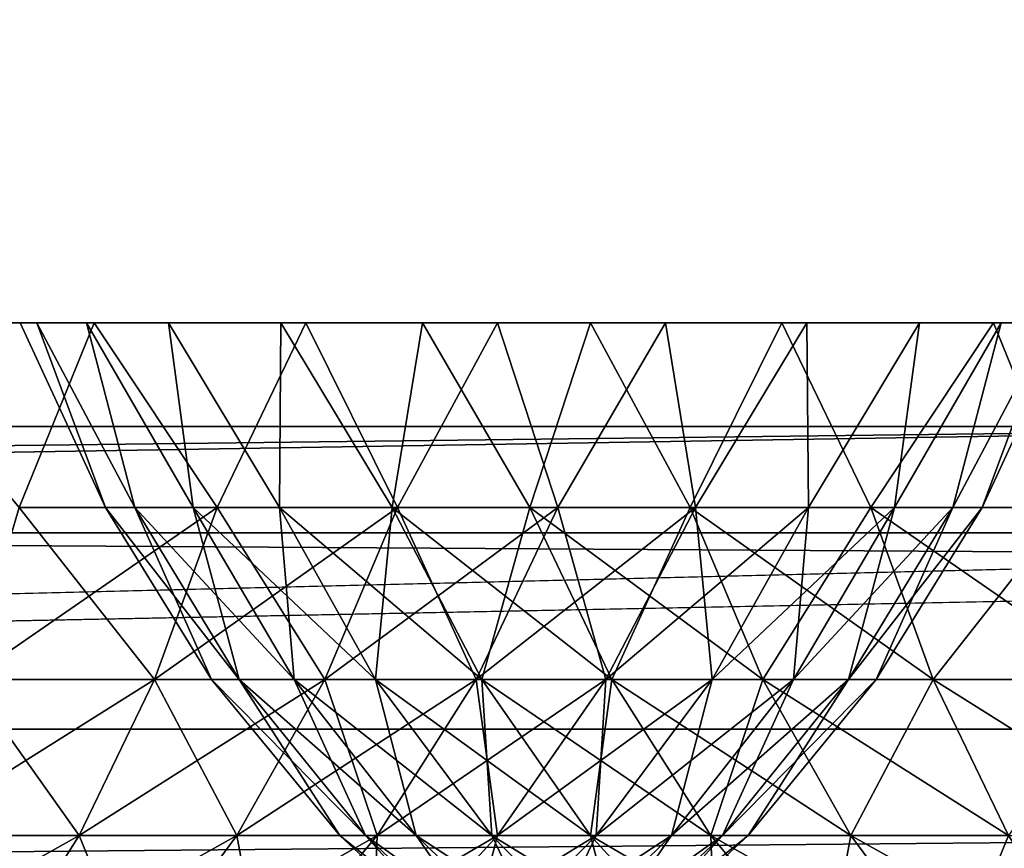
# Model space of a CAD drawing. Header units: millimetres. Extents: x -125 to 125, y -4 to 54.
# Tile 185 of 256: x 61.026 to 62.151, y -1.482 to -0.535. Entities that reach past the tile are written whole.
import ezdxf

# ---------------------------------------------------------------- set-up
doc = ezdxf.new("R2010")
doc.units = ezdxf.units.MM
doc.header["$LTSCALE"] = 65.185185
for name, color, linetype in [('10', 7, 'CONTINUOUS'), ('155', 7, 'CONTINUOUS'), ('169', 7, 'CONTINUOUS'), ('171', 7, 'CONTINUOUS'), ('173', 7, 'CONTINUOUS'), ('175', 7, 'CONTINUOUS'), ('207', 7, 'CONTINUOUS'), ('24', 7, 'CONTINUOUS'), ('8', 7, 'CONTINUOUS')]:
    doc.layers.add(name, color=color, linetype=linetype)

msp = doc.modelspace()

# ---------------------------------------------------------------- linework, layer by layer
at = {"layer": '10', "color": 7, "linetype": 'CONTINUOUS'}
for points in [[(123.901, 0, -124.9), (-123.8345, -1.5218, -124.8336), (-123.901, 0, -124.9), (123.901, 0, -124.9)], [(123.8345, -1.5218, -124.8336), (-123.8345, -1.5218, -124.8336), (123.901, 0, -124.9), (123.8345, -1.5218, -124.8336)]]:
    msp.add_3dface(points, dxfattribs=at)
at = {"layer": '155', "color": 7, "linetype": 'CONTINUOUS'}
for points in [[(60.8507, -0.8814, -35.9462), (61.026, -1.0923, -36.1338), (61.1115, -0.8814, -36.0748), (60.8507, -0.8814, -35.9462)], [(61.1115, -0.8814, -39.9252), (61.026, -1.0923, -39.8662), (60.8507, -0.8814, -40.0538), (61.1115, -0.8814, -39.9252)], [(61.026, -1.0923, -36.1338), (61.2518, -1.0923, -36.2771), (61.1115, -0.8814, -36.0748), (61.026, -1.0923, -36.1338)], [(61.2518, -1.0923, -39.7229), (61.026, -1.0923, -39.8662), (61.1115, -0.8814, -39.9252), (61.2518, -1.0923, -39.7229)], [(61.1115, -0.8814, -36.0748), (61.2518, -1.0923, -36.2771), (61.3533, -0.8814, -36.2363), (61.1115, -0.8814, -36.0748)], [(61.3533, -0.8814, -39.7637), (61.2518, -1.0923, -39.7229), (61.1115, -0.8814, -39.9252), (61.3533, -0.8814, -39.7637)], [(61.2518, -1.0923, -36.2771), (61.4578, -1.0923, -36.4475), (61.3533, -0.8814, -36.2363), (61.2518, -1.0923, -36.2771)], [(61.4578, -1.0923, -39.5525), (61.2518, -1.0923, -39.7229), (61.3533, -0.8814, -39.7637), (61.4578, -1.0923, -39.5525)], [(61.3533, -0.8814, -36.2363), (61.4578, -1.0923, -36.4475), (61.5719, -0.8814, -36.4281), (61.3533, -0.8814, -36.2363)], [(61.5719, -0.8814, -39.5719), (61.4578, -1.0923, -39.5525), (61.3533, -0.8814, -39.7637), (61.5719, -0.8814, -39.5719)], [(61.4578, -1.0923, -36.4475), (61.6409, -1.0923, -36.6425), (61.5719, -0.8814, -36.4281), (61.4578, -1.0923, -36.4475)], [(61.6409, -1.0923, -39.3575), (61.4578, -1.0923, -39.5525), (61.5719, -0.8814, -39.5719), (61.6409, -1.0923, -39.3575)], [(61.5719, -0.8814, -36.4281), (61.6409, -1.0923, -36.6425), (61.7637, -0.8814, -36.6467), (61.5719, -0.8814, -36.4281)], [(61.7637, -0.8814, -39.3533), (61.6409, -1.0923, -39.3575), (61.5719, -0.8814, -39.5719), (61.7637, -0.8814, -39.3533)], [(61.6409, -1.0923, -36.6425), (61.7981, -1.0923, -36.8589), (61.7637, -0.8814, -36.6467), (61.6409, -1.0923, -36.6425)], [(61.7981, -1.0923, -39.1411), (61.6409, -1.0923, -39.3575), (61.7637, -0.8814, -39.3533), (61.7981, -1.0923, -39.1411)], [(61.7637, -0.8814, -36.6467), (61.7981, -1.0923, -36.8589), (61.9252, -0.8814, -36.8885), (61.7637, -0.8814, -36.6467)], [(61.9252, -0.8814, -39.1115), (61.7981, -1.0923, -39.1411), (61.7637, -0.8814, -39.3533), (61.9252, -0.8814, -39.1115)], [(61.7981, -1.0923, -36.8589), (61.927, -1.0923, -37.0932), (61.9252, -0.8814, -36.8885), (61.7981, -1.0923, -36.8589)], [(61.927, -1.0923, -38.9068), (61.7981, -1.0923, -39.1411), (61.9252, -0.8814, -39.1115), (61.927, -1.0923, -38.9068)], [(61.9252, -0.8814, -36.8885), (61.927, -1.0923, -37.0932), (62.0538, -0.8814, -37.1493), (61.9252, -0.8814, -36.8885)], [(62.0538, -0.8814, -38.8507), (61.927, -1.0923, -38.9068), (61.9252, -0.8814, -39.1115), (62.0538, -0.8814, -38.8507)], [(61.927, -1.0923, -37.0932), (62.0254, -1.0923, -37.3419), (62.0538, -0.8814, -37.1493), (61.927, -1.0923, -37.0932)], [(62.0254, -1.0923, -38.6581), (61.927, -1.0923, -38.9068), (62.0538, -0.8814, -38.8507), (62.0254, -1.0923, -38.6581)], [(62.0254, -1.0923, -37.3419), (62.0919, -1.0923, -37.6009), (62.1473, -0.8814, -37.4246), (62.0254, -1.0923, -37.3419)], [(62.0538, -0.8814, -37.1493), (62.0254, -1.0923, -37.3419), (62.1473, -0.8814, -37.4246), (62.0538, -0.8814, -37.1493)], [(62.0919, -1.0923, -38.3991), (62.0254, -1.0923, -38.6581), (62.1473, -0.8814, -38.5754), (62.0919, -1.0923, -38.3991)], [(62.1473, -0.8814, -38.5754), (62.0254, -1.0923, -38.6581), (62.0538, -0.8814, -38.8507), (62.1473, -0.8814, -38.5754)], [(62.0919, -1.0923, -37.6009), (62.1255, -1.0923, -37.8663), (62.204, -0.8814, -37.7098), (62.0919, -1.0923, -37.6009)], [(62.1473, -0.8814, -37.4246), (62.0919, -1.0923, -37.6009), (62.204, -0.8814, -37.7098), (62.1473, -0.8814, -37.4246)], [(62.1255, -1.0923, -38.1337), (62.0919, -1.0923, -38.3991), (62.204, -0.8814, -38.2902), (62.1255, -1.0923, -38.1337)], [(62.204, -0.8814, -38.2902), (62.0919, -1.0923, -38.3991), (62.1473, -0.8814, -38.5754), (62.204, -0.8814, -38.2902)], [(62.1255, -1.0923, -37.8663), (62.1255, -1.0923, -38.1337), (62.223, -0.8814, -38), (62.1255, -1.0923, -37.8663)], [(62.204, -0.8814, -37.7098), (62.1255, -1.0923, -37.8663), (62.223, -0.8814, -38), (62.204, -0.8814, -37.7098)], [(62.223, -0.8814, -38), (62.1255, -1.0923, -38.1337), (62.204, -0.8814, -38.2902), (62.223, -0.8814, -38)], [(61.2518, -1.0923, -39.7229), (60.9676, -1.2887, -39.76), (61.026, -1.0923, -39.8662), (61.2518, -1.0923, -39.7229)], [(61.1805, -1.2887, -39.6249), (60.9676, -1.2887, -39.76), (61.2518, -1.0923, -39.7229), (61.1805, -1.2887, -39.6249)], [(60.9676, -1.2887, -36.24), (61.1805, -1.2887, -36.3751), (61.026, -1.0923, -36.1338), (60.9676, -1.2887, -36.24)], [(61.026, -1.0923, -36.1338), (61.1805, -1.2887, -36.3751), (61.2518, -1.0923, -36.2771), (61.026, -1.0923, -36.1338)], [(61.4578, -1.0923, -39.5525), (61.1805, -1.2887, -39.6249), (61.2518, -1.0923, -39.7229), (61.4578, -1.0923, -39.5525)], [(61.1805, -1.2887, -36.3751), (61.3749, -1.2887, -36.5359), (61.2518, -1.0923, -36.2771), (61.1805, -1.2887, -36.3751)], [(61.3749, -1.2887, -39.4641), (61.1805, -1.2887, -39.6249), (61.4578, -1.0923, -39.5525), (61.3749, -1.2887, -39.4641)], [(61.2518, -1.0923, -36.2771), (61.3749, -1.2887, -36.5359), (61.4578, -1.0923, -36.4475), (61.2518, -1.0923, -36.2771)], [(61.5475, -1.2887, -39.2802), (61.3749, -1.2887, -39.4641), (61.6409, -1.0923, -39.3575), (61.5475, -1.2887, -39.2802)], [(61.6409, -1.0923, -39.3575), (61.3749, -1.2887, -39.4641), (61.4578, -1.0923, -39.5525), (61.6409, -1.0923, -39.3575)], [(61.3749, -1.2887, -36.5359), (61.5475, -1.2887, -36.7198), (61.4578, -1.0923, -36.4475), (61.3749, -1.2887, -36.5359)], [(61.4578, -1.0923, -36.4475), (61.5475, -1.2887, -36.7198), (61.6409, -1.0923, -36.6425), (61.4578, -1.0923, -36.4475)], [(61.6958, -1.2887, -39.0762), (61.5475, -1.2887, -39.2802), (61.7981, -1.0923, -39.1411), (61.6958, -1.2887, -39.0762)], [(61.7981, -1.0923, -39.1411), (61.5475, -1.2887, -39.2802), (61.6409, -1.0923, -39.3575), (61.7981, -1.0923, -39.1411)], [(61.5475, -1.2887, -36.7198), (61.6958, -1.2887, -36.9238), (61.6409, -1.0923, -36.6425), (61.5475, -1.2887, -36.7198)], [(61.6409, -1.0923, -36.6425), (61.6958, -1.2887, -36.9238), (61.7981, -1.0923, -36.8589), (61.6409, -1.0923, -36.6425)], [(61.8173, -1.2887, -38.8552), (61.6958, -1.2887, -39.0762), (61.927, -1.0923, -38.9068), (61.8173, -1.2887, -38.8552)], [(61.927, -1.0923, -38.9068), (61.6958, -1.2887, -39.0762), (61.7981, -1.0923, -39.1411), (61.927, -1.0923, -38.9068)], [(61.6958, -1.2887, -36.9238), (61.8173, -1.2887, -37.1448), (61.7981, -1.0923, -36.8589), (61.6958, -1.2887, -36.9238)], [(61.7981, -1.0923, -36.8589), (61.8173, -1.2887, -37.1448), (61.927, -1.0923, -37.0932), (61.7981, -1.0923, -36.8589)], [(61.9102, -1.2887, -38.6206), (61.8173, -1.2887, -38.8552), (62.0254, -1.0923, -38.6581), (61.9102, -1.2887, -38.6206)], [(62.0254, -1.0923, -38.6581), (61.8173, -1.2887, -38.8552), (61.927, -1.0923, -38.9068), (62.0254, -1.0923, -38.6581)], [(61.8173, -1.2887, -37.1448), (61.9102, -1.2887, -37.3794), (61.927, -1.0923, -37.0932), (61.8173, -1.2887, -37.1448)], [(61.9729, -1.2887, -38.3763), (61.9102, -1.2887, -38.6206), (62.0919, -1.0923, -38.3991), (61.9729, -1.2887, -38.3763)], [(62.0919, -1.0923, -38.3991), (61.9102, -1.2887, -38.6206), (62.0254, -1.0923, -38.6581), (62.0919, -1.0923, -38.3991)], [(61.9102, -1.2887, -37.3794), (61.9729, -1.2887, -37.6237), (62.0254, -1.0923, -37.3419), (61.9102, -1.2887, -37.3794)], [(61.927, -1.0923, -37.0932), (61.9102, -1.2887, -37.3794), (62.0254, -1.0923, -37.3419), (61.927, -1.0923, -37.0932)], [(62.0045, -1.2887, -38.1261), (61.9729, -1.2887, -38.3763), (62.1255, -1.0923, -38.1337), (62.0045, -1.2887, -38.1261)], [(62.1255, -1.0923, -38.1337), (61.9729, -1.2887, -38.3763), (62.0919, -1.0923, -38.3991), (62.1255, -1.0923, -38.1337)], [(61.9729, -1.2887, -37.6237), (62.0045, -1.2887, -37.8739), (62.0919, -1.0923, -37.6009), (61.9729, -1.2887, -37.6237)], [(62.0254, -1.0923, -37.3419), (61.9729, -1.2887, -37.6237), (62.0919, -1.0923, -37.6009), (62.0254, -1.0923, -37.3419)], [(62.1255, -1.0923, -37.8663), (62.0045, -1.2887, -38.1261), (62.1255, -1.0923, -38.1337), (62.1255, -1.0923, -37.8663)], [(62.0045, -1.2887, -37.8739), (62.0045, -1.2887, -38.1261), (62.1255, -1.0923, -37.8663), (62.0045, -1.2887, -37.8739)], [(62.0919, -1.0923, -37.6009), (62.0045, -1.2887, -37.8739), (62.1255, -1.0923, -37.8663), (62.0919, -1.0923, -37.6009)], [(60.8969, -1.4669, -36.3685), (61.0943, -1.4669, -36.4938), (60.9676, -1.2887, -36.24), (60.8969, -1.4669, -36.3685)], [(61.0943, -1.4669, -39.5062), (60.8969, -1.4669, -39.6315), (61.1805, -1.2887, -39.6249), (61.0943, -1.4669, -39.5062)], [(61.1805, -1.2887, -39.6249), (60.8969, -1.4669, -39.6315), (60.9676, -1.2887, -39.76), (61.1805, -1.2887, -39.6249)], [(60.9676, -1.2887, -36.24), (61.0943, -1.4669, -36.4938), (61.1805, -1.2887, -36.3751), (60.9676, -1.2887, -36.24)], [(61.0943, -1.4669, -36.4938), (61.2745, -1.4669, -36.6428), (61.1805, -1.2887, -36.3751), (61.0943, -1.4669, -36.4938)], [(61.2745, -1.4669, -39.3572), (61.0943, -1.4669, -39.5062), (61.3749, -1.2887, -39.4641), (61.2745, -1.4669, -39.3572)], [(61.3749, -1.2887, -39.4641), (61.0943, -1.4669, -39.5062), (61.1805, -1.2887, -39.6249), (61.3749, -1.2887, -39.4641)], [(61.1805, -1.2887, -36.3751), (61.2745, -1.4669, -36.6428), (61.3749, -1.2887, -36.5359), (61.1805, -1.2887, -36.3751)], [(61.2745, -1.4669, -36.6428), (61.4345, -1.4669, -36.8133), (61.3749, -1.2887, -36.5359), (61.2745, -1.4669, -36.6428)], [(61.4345, -1.4669, -39.1867), (61.2745, -1.4669, -39.3572), (61.5475, -1.2887, -39.2802), (61.4345, -1.4669, -39.1867)], [(61.5475, -1.2887, -39.2802), (61.2745, -1.4669, -39.3572), (61.3749, -1.2887, -39.4641), (61.5475, -1.2887, -39.2802)], [(61.3749, -1.2887, -36.5359), (61.4345, -1.4669, -36.8133), (61.5475, -1.2887, -36.7198), (61.3749, -1.2887, -36.5359)], [(61.4345, -1.4669, -36.8133), (61.5719, -1.4669, -37.0024), (61.5475, -1.2887, -36.7198), (61.4345, -1.4669, -36.8133)], [(61.5719, -1.4669, -38.9976), (61.4345, -1.4669, -39.1867), (61.6958, -1.2887, -39.0762), (61.5719, -1.4669, -38.9976)], [(61.6958, -1.2887, -39.0762), (61.4345, -1.4669, -39.1867), (61.5475, -1.2887, -39.2802), (61.6958, -1.2887, -39.0762)], [(61.5475, -1.2887, -36.7198), (61.5719, -1.4669, -37.0024), (61.6958, -1.2887, -36.9238), (61.5475, -1.2887, -36.7198)], [(61.5719, -1.4669, -37.0024), (61.6846, -1.4669, -37.2073), (61.6958, -1.2887, -36.9238), (61.5719, -1.4669, -37.0024)], [(61.6846, -1.4669, -38.7927), (61.5719, -1.4669, -38.9976), (61.8173, -1.2887, -38.8552), (61.6846, -1.4669, -38.7927)], [(61.8173, -1.2887, -38.8552), (61.5719, -1.4669, -38.9976), (61.6958, -1.2887, -39.0762), (61.8173, -1.2887, -38.8552)], [(61.6846, -1.4669, -37.2073), (61.7707, -1.4669, -37.4247), (61.8173, -1.2887, -37.1448), (61.6846, -1.4669, -37.2073)], [(61.6958, -1.2887, -36.9238), (61.6846, -1.4669, -37.2073), (61.8173, -1.2887, -37.1448), (61.6958, -1.2887, -36.9238)], [(61.7707, -1.4669, -38.5753), (61.6846, -1.4669, -38.7927), (61.9102, -1.2887, -38.6206), (61.7707, -1.4669, -38.5753)], [(61.9102, -1.2887, -38.6206), (61.6846, -1.4669, -38.7927), (61.8173, -1.2887, -38.8552), (61.9102, -1.2887, -38.6206)], [(61.8288, -1.4669, -38.3489), (61.7707, -1.4669, -38.5753), (61.9729, -1.2887, -38.3763), (61.8288, -1.4669, -38.3489)], [(61.7707, -1.4669, -37.4247), (61.8288, -1.4669, -37.6511), (61.9102, -1.2887, -37.3794), (61.7707, -1.4669, -37.4247)], [(61.8173, -1.2887, -37.1448), (61.7707, -1.4669, -37.4247), (61.9102, -1.2887, -37.3794), (61.8173, -1.2887, -37.1448)], [(61.9729, -1.2887, -38.3763), (61.7707, -1.4669, -38.5753), (61.9102, -1.2887, -38.6206), (61.9729, -1.2887, -38.3763)], [(61.8581, -1.4669, -38.1169), (61.8288, -1.4669, -38.3489), (62.0045, -1.2887, -38.1261), (61.8581, -1.4669, -38.1169)], [(61.8288, -1.4669, -37.6511), (61.8581, -1.4669, -37.8831), (61.9729, -1.2887, -37.6237), (61.8288, -1.4669, -37.6511)], [(61.9102, -1.2887, -37.3794), (61.8288, -1.4669, -37.6511), (61.9729, -1.2887, -37.6237), (61.9102, -1.2887, -37.3794)], [(62.0045, -1.2887, -38.1261), (61.8288, -1.4669, -38.3489), (61.9729, -1.2887, -38.3763), (62.0045, -1.2887, -38.1261)], [(62.0045, -1.2887, -37.8739), (61.8581, -1.4669, -38.1169), (62.0045, -1.2887, -38.1261), (62.0045, -1.2887, -37.8739)], [(61.9729, -1.2887, -37.6237), (61.8581, -1.4669, -37.8831), (62.0045, -1.2887, -37.8739), (61.9729, -1.2887, -37.6237)], [(61.8581, -1.4669, -37.8831), (61.8581, -1.4669, -38.1169), (62.0045, -1.2887, -37.8739), (61.8581, -1.4669, -37.8831)], [(60.9947, -1.6237, -39.3691), (60.8153, -1.6237, -39.483), (61.0943, -1.4669, -39.5062), (60.9947, -1.6237, -39.3691)], [(61.0943, -1.4669, -39.5062), (60.8153, -1.6237, -39.483), (60.8969, -1.4669, -39.6315), (61.0943, -1.4669, -39.5062)], [(60.8969, -1.4669, -36.3685), (60.9947, -1.6237, -36.6309), (61.0943, -1.4669, -36.4938), (60.8969, -1.4669, -36.3685)], [(61.1585, -1.6237, -39.2336), (60.9947, -1.6237, -39.3691), (61.2745, -1.4669, -39.3572), (61.1585, -1.6237, -39.2336)], [(61.2745, -1.4669, -39.3572), (60.9947, -1.6237, -39.3691), (61.0943, -1.4669, -39.5062), (61.2745, -1.4669, -39.3572)], [(60.9947, -1.6237, -36.6309), (61.1585, -1.6237, -36.7664), (61.0943, -1.4669, -36.4938), (60.9947, -1.6237, -36.6309)], [(61.0943, -1.4669, -36.4938), (61.1585, -1.6237, -36.7664), (61.2745, -1.4669, -36.6428), (61.0943, -1.4669, -36.4938)], [(61.3039, -1.6237, -39.0787), (61.1585, -1.6237, -39.2336), (61.4345, -1.4669, -39.1867), (61.3039, -1.6237, -39.0787)], [(61.4345, -1.4669, -39.1867), (61.1585, -1.6237, -39.2336), (61.2745, -1.4669, -39.3572), (61.4345, -1.4669, -39.1867)], [(61.1585, -1.6237, -36.7664), (61.3039, -1.6237, -36.9213), (61.2745, -1.4669, -36.6428), (61.1585, -1.6237, -36.7664)], [(61.2745, -1.4669, -36.6428), (61.3039, -1.6237, -36.9213), (61.4345, -1.4669, -36.8133), (61.2745, -1.4669, -36.6428)], [(61.4289, -1.6237, -38.9068), (61.3039, -1.6237, -39.0787), (61.5719, -1.4669, -38.9976), (61.4289, -1.6237, -38.9068)], [(61.5719, -1.4669, -38.9976), (61.3039, -1.6237, -39.0787), (61.4345, -1.4669, -39.1867), (61.5719, -1.4669, -38.9976)], [(61.3039, -1.6237, -36.9213), (61.4289, -1.6237, -37.0932), (61.4345, -1.4669, -36.8133), (61.3039, -1.6237, -36.9213)], [(61.5312, -1.6237, -38.7205), (61.4289, -1.6237, -38.9068), (61.6846, -1.4669, -38.7927), (61.5312, -1.6237, -38.7205)], [(61.6846, -1.4669, -38.7927), (61.4289, -1.6237, -38.9068), (61.5719, -1.4669, -38.9976), (61.6846, -1.4669, -38.7927)], [(61.4289, -1.6237, -37.0932), (61.5312, -1.6237, -37.2795), (61.5719, -1.4669, -37.0024), (61.4289, -1.6237, -37.0932)], [(61.4345, -1.4669, -36.8133), (61.4289, -1.6237, -37.0932), (61.5719, -1.4669, -37.0024), (61.4345, -1.4669, -36.8133)], [(61.7707, -1.4669, -38.5753), (61.5312, -1.6237, -38.7205), (61.6846, -1.4669, -38.7927), (61.7707, -1.4669, -38.5753)], [(61.6095, -1.6237, -38.5229), (61.5312, -1.6237, -38.7205), (61.7707, -1.4669, -38.5753), (61.6095, -1.6237, -38.5229)], [(61.5312, -1.6237, -37.2795), (61.6095, -1.6237, -37.4771), (61.6846, -1.4669, -37.2073), (61.5312, -1.6237, -37.2795)], [(61.5719, -1.4669, -37.0024), (61.5312, -1.6237, -37.2795), (61.6846, -1.4669, -37.2073), (61.5719, -1.4669, -37.0024)], [(61.6623, -1.6237, -38.3171), (61.6095, -1.6237, -38.5229), (61.8288, -1.4669, -38.3489), (61.6623, -1.6237, -38.3171)], [(61.8288, -1.4669, -38.3489), (61.6095, -1.6237, -38.5229), (61.7707, -1.4669, -38.5753), (61.8288, -1.4669, -38.3489)], [(61.6095, -1.6237, -37.4771), (61.6623, -1.6237, -37.6829), (61.7707, -1.4669, -37.4247), (61.6095, -1.6237, -37.4771)], [(61.6846, -1.4669, -37.2073), (61.6095, -1.6237, -37.4771), (61.7707, -1.4669, -37.4247), (61.6846, -1.4669, -37.2073)], [(61.8581, -1.4669, -38.1169), (61.6623, -1.6237, -38.3171), (61.8288, -1.4669, -38.3489), (61.8581, -1.4669, -38.1169)], [(61.689, -1.6237, -38.1063), (61.6623, -1.6237, -38.3171), (61.8581, -1.4669, -38.1169), (61.689, -1.6237, -38.1063)], [(61.6623, -1.6237, -37.6829), (61.689, -1.6237, -37.8937), (61.8288, -1.4669, -37.6511), (61.6623, -1.6237, -37.6829)], [(61.7707, -1.4669, -37.4247), (61.6623, -1.6237, -37.6829), (61.8288, -1.4669, -37.6511), (61.7707, -1.4669, -37.4247)], [(61.8581, -1.4669, -37.8831), (61.689, -1.6237, -38.1063), (61.8581, -1.4669, -38.1169), (61.8581, -1.4669, -37.8831)], [(61.8288, -1.4669, -37.6511), (61.689, -1.6237, -37.8937), (61.8581, -1.4669, -37.8831), (61.8288, -1.4669, -37.6511)], [(61.689, -1.6237, -37.8937), (61.689, -1.6237, -38.1063), (61.8581, -1.4669, -37.8831), (61.689, -1.6237, -37.8937)]]:
    msp.add_3dface(points, dxfattribs=at)
at = {"layer": '169', "color": 7, "linetype": 'CONTINUOUS'}
for points in [[(51.4007, -1, 120.1991), (62.823, -1, 120.2489), (55.3532, -1.1213, 120.3365), (51.4007, -1, 120.1991)], [(55.3532, -1.1213, 120.3365), (62.823, -1, 120.2489), (66.1366, -1.1213, 120.3865), (55.3532, -1.1213, 120.3365)]]:
    msp.add_3dface(points, dxfattribs=at)
at = {"layer": '171', "color": 7, "linetype": 'CONTINUOUS'}
for points in [[(62.823, -1, -120.2489), (51.4007, -1, -120.1991), (52.7357, -1.1213, -120.3257), (62.823, -1, -120.2489)], [(63.8441, -1.1213, -120.3751), (62.823, -1, -120.2489), (52.7357, -1.1213, -120.3257), (63.8441, -1.1213, -120.3751)]]:
    msp.add_3dface(points, dxfattribs=at)
at = {"layer": '173', "color": 7, "linetype": 'CONTINUOUS'}
for points in [[(63.8441, -1.1213, -120.3751), (52.7357, -1.1213, -120.3257), (54.7257, -1.3455, -120.5847), (63.8441, -1.1213, -120.3751)], [(63.8441, -1.1213, -120.3751), (54.7257, -1.3455, -120.5847), (76.6158, -1.3455, -120.6944), (63.8441, -1.1213, -120.3751)], [(54.7257, -1.3455, -120.5847), (54.8944, -1.5404, -120.8601), (76.6158, -1.3455, -120.6944), (54.7257, -1.3455, -120.5847)], [(54.8944, -1.5404, -120.8601), (76.8519, -1.5404, -120.9705), (76.6158, -1.3455, -120.6944), (54.8944, -1.5404, -120.8601)]]:
    msp.add_3dface(points, dxfattribs=at)
at = {"layer": '175', "color": 7, "linetype": 'CONTINUOUS'}
for points in [[(55.3532, -1.1213, 120.3365), (66.1366, -1.1213, 120.3865), (54.7257, -1.3455, 120.5847), (55.3532, -1.1213, 120.3365)], [(66.1366, -1.1213, 120.3865), (76.6158, -1.3455, 120.6944), (54.7257, -1.3455, 120.5847), (66.1366, -1.1213, 120.3865)], [(76.6158, -1.3455, 120.6944), (54.8944, -1.5404, 120.8601), (54.7257, -1.3455, 120.5847), (76.6158, -1.3455, 120.6944)], [(76.8519, -1.5404, 120.9705), (54.8944, -1.5404, 120.8601), (76.6158, -1.3455, 120.6944), (76.8519, -1.5404, 120.9705)]]:
    msp.add_3dface(points, dxfattribs=at)
at = {"layer": '207', "color": 7, "linetype": 'CONTINUOUS'}
for points in [[(61.1245, -1.0923, 72.6163), (61.1245, -1.0923, 72.8837), (61.027, -0.8814, 72.75), (61.1245, -1.0923, 72.6163)], [(61.046, -0.8814, 72.4598), (61.1245, -1.0923, 72.6163), (61.027, -0.8814, 72.75), (61.046, -0.8814, 72.4598)], [(61.027, -0.8814, 72.75), (61.1245, -1.0923, 72.8837), (61.046, -0.8814, 73.0402), (61.027, -0.8814, 72.75)], [(61.1581, -1.0923, 72.3509), (61.1245, -1.0923, 72.6163), (61.046, -0.8814, 72.4598), (61.1581, -1.0923, 72.3509)], [(61.1027, -0.8814, 72.1746), (61.1581, -1.0923, 72.3509), (61.046, -0.8814, 72.4598), (61.1027, -0.8814, 72.1746)], [(61.1245, -1.0923, 72.8837), (61.1581, -1.0923, 73.1491), (61.046, -0.8814, 73.0402), (61.1245, -1.0923, 72.8837)], [(61.046, -0.8814, 73.0402), (61.1581, -1.0923, 73.1491), (61.1027, -0.8814, 73.3254), (61.046, -0.8814, 73.0402)], [(61.2246, -1.0923, 72.0919), (61.1581, -1.0923, 72.3509), (61.1027, -0.8814, 72.1746), (61.2246, -1.0923, 72.0919)], [(61.1962, -0.8814, 71.8993), (61.2246, -1.0923, 72.0919), (61.1027, -0.8814, 72.1746), (61.1962, -0.8814, 71.8993)], [(61.1581, -1.0923, 73.1491), (61.2246, -1.0923, 73.4081), (61.1027, -0.8814, 73.3254), (61.1581, -1.0923, 73.1491)], [(61.1027, -0.8814, 73.3254), (61.2246, -1.0923, 73.4081), (61.1962, -0.8814, 73.6007), (61.1027, -0.8814, 73.3254)], [(61.323, -1.0923, 71.8432), (61.2246, -1.0923, 72.0919), (61.1962, -0.8814, 71.8993), (61.323, -1.0923, 71.8432)], [(61.3248, -0.8814, 71.6385), (61.323, -1.0923, 71.8432), (61.1962, -0.8814, 71.8993), (61.3248, -0.8814, 71.6385)], [(61.2246, -1.0923, 73.4081), (61.323, -1.0923, 73.6568), (61.1962, -0.8814, 73.6007), (61.2246, -1.0923, 73.4081)], [(61.1962, -0.8814, 73.6007), (61.323, -1.0923, 73.6568), (61.3248, -0.8814, 73.8615), (61.1962, -0.8814, 73.6007)], [(61.4519, -1.0923, 71.6089), (61.323, -1.0923, 71.8432), (61.3248, -0.8814, 71.6385), (61.4519, -1.0923, 71.6089)], [(61.323, -1.0923, 73.6568), (61.4519, -1.0923, 73.8911), (61.3248, -0.8814, 73.8615), (61.323, -1.0923, 73.6568)], [(61.4863, -0.8814, 71.3967), (61.4519, -1.0923, 71.6089), (61.3248, -0.8814, 71.6385), (61.4863, -0.8814, 71.3967)], [(61.3248, -0.8814, 73.8615), (61.4519, -1.0923, 73.8911), (61.4863, -0.8814, 74.1033), (61.3248, -0.8814, 73.8615)], [(61.6091, -1.0923, 71.3925), (61.4519, -1.0923, 71.6089), (61.4863, -0.8814, 71.3967), (61.6091, -1.0923, 71.3925)], [(61.4519, -1.0923, 73.8911), (61.6091, -1.0923, 74.1075), (61.4863, -0.8814, 74.1033), (61.4519, -1.0923, 73.8911)], [(61.6781, -0.8814, 71.1781), (61.6091, -1.0923, 71.3925), (61.4863, -0.8814, 71.3967), (61.6781, -0.8814, 71.1781)], [(61.4863, -0.8814, 74.1033), (61.6091, -1.0923, 74.1075), (61.6781, -0.8814, 74.3219), (61.4863, -0.8814, 74.1033)], [(61.7922, -1.0923, 71.1975), (61.6091, -1.0923, 71.3925), (61.6781, -0.8814, 71.1781), (61.7922, -1.0923, 71.1975)], [(61.6091, -1.0923, 74.1075), (61.7922, -1.0923, 74.3025), (61.6781, -0.8814, 74.3219), (61.6091, -1.0923, 74.1075)], [(61.8967, -0.8814, 70.9863), (61.7922, -1.0923, 71.1975), (61.6781, -0.8814, 71.1781), (61.8967, -0.8814, 70.9863)], [(61.6781, -0.8814, 74.3219), (61.7922, -1.0923, 74.3025), (61.8967, -0.8814, 74.5137), (61.6781, -0.8814, 74.3219)], [(61.9982, -1.0923, 71.0271), (61.7922, -1.0923, 71.1975), (61.8967, -0.8814, 70.9863), (61.9982, -1.0923, 71.0271)], [(61.7922, -1.0923, 74.3025), (61.9982, -1.0923, 74.4729), (61.8967, -0.8814, 74.5137), (61.7922, -1.0923, 74.3025)], [(62.1385, -0.8814, 70.8248), (61.9982, -1.0923, 71.0271), (61.8967, -0.8814, 70.9863), (62.1385, -0.8814, 70.8248)], [(61.8967, -0.8814, 74.5137), (61.9982, -1.0923, 74.4729), (62.1385, -0.8814, 74.6752), (61.8967, -0.8814, 74.5137)], [(62.224, -1.0923, 70.8838), (61.9982, -1.0923, 71.0271), (62.1385, -0.8814, 70.8248), (62.224, -1.0923, 70.8838)], [(61.9982, -1.0923, 74.4729), (62.224, -1.0923, 74.6162), (62.1385, -0.8814, 74.6752), (61.9982, -1.0923, 74.4729)], [(62.3993, -0.8814, 70.6962), (62.224, -1.0923, 70.8838), (62.1385, -0.8814, 70.8248), (62.3993, -0.8814, 70.6962)], [(62.1385, -0.8814, 74.6752), (62.224, -1.0923, 74.6162), (62.3993, -0.8814, 74.8038), (62.1385, -0.8814, 74.6752)], [(61.1245, -1.0923, 72.8837), (61.2771, -1.2887, 73.1263), (61.1581, -1.0923, 73.1491), (61.1245, -1.0923, 72.8837)], [(61.2455, -1.2887, 72.6239), (61.2455, -1.2887, 72.8761), (61.1245, -1.0923, 72.6163), (61.2455, -1.2887, 72.6239)], [(61.1581, -1.0923, 72.3509), (61.2455, -1.2887, 72.6239), (61.1245, -1.0923, 72.6163), (61.1581, -1.0923, 72.3509)], [(61.2455, -1.2887, 72.8761), (61.2771, -1.2887, 73.1263), (61.1245, -1.0923, 72.8837), (61.2455, -1.2887, 72.8761)], [(61.1245, -1.0923, 72.6163), (61.2455, -1.2887, 72.8761), (61.1245, -1.0923, 72.8837), (61.1245, -1.0923, 72.6163)], [(61.2771, -1.2887, 73.1263), (61.3398, -1.2887, 73.3706), (61.1581, -1.0923, 73.1491), (61.2771, -1.2887, 73.1263)], [(61.1581, -1.0923, 73.1491), (61.3398, -1.2887, 73.3706), (61.2246, -1.0923, 73.4081), (61.1581, -1.0923, 73.1491)], [(61.2771, -1.2887, 72.3737), (61.2455, -1.2887, 72.6239), (61.1581, -1.0923, 72.3509), (61.2771, -1.2887, 72.3737)], [(61.2246, -1.0923, 72.0919), (61.2771, -1.2887, 72.3737), (61.1581, -1.0923, 72.3509), (61.2246, -1.0923, 72.0919)], [(61.3398, -1.2887, 73.3706), (61.4327, -1.2887, 73.6052), (61.2246, -1.0923, 73.4081), (61.3398, -1.2887, 73.3706)], [(61.2246, -1.0923, 73.4081), (61.4327, -1.2887, 73.6052), (61.323, -1.0923, 73.6568), (61.2246, -1.0923, 73.4081)], [(61.3398, -1.2887, 72.1294), (61.2771, -1.2887, 72.3737), (61.2246, -1.0923, 72.0919), (61.3398, -1.2887, 72.1294)], [(61.323, -1.0923, 71.8432), (61.3398, -1.2887, 72.1294), (61.2246, -1.0923, 72.0919), (61.323, -1.0923, 71.8432)], [(61.4327, -1.2887, 73.6052), (61.5542, -1.2887, 73.8262), (61.323, -1.0923, 73.6568), (61.4327, -1.2887, 73.6052)], [(61.323, -1.0923, 73.6568), (61.5542, -1.2887, 73.8262), (61.4519, -1.0923, 73.8911), (61.323, -1.0923, 73.6568)], [(61.4327, -1.2887, 71.8948), (61.3398, -1.2887, 72.1294), (61.323, -1.0923, 71.8432), (61.4327, -1.2887, 71.8948)], [(61.4519, -1.0923, 71.6089), (61.4327, -1.2887, 71.8948), (61.323, -1.0923, 71.8432), (61.4519, -1.0923, 71.6089)], [(61.5542, -1.2887, 71.6738), (61.4327, -1.2887, 71.8948), (61.4519, -1.0923, 71.6089), (61.5542, -1.2887, 71.6738)], [(61.5542, -1.2887, 73.8262), (61.7025, -1.2887, 74.0302), (61.4519, -1.0923, 73.8911), (61.5542, -1.2887, 73.8262)], [(61.4519, -1.0923, 73.8911), (61.7025, -1.2887, 74.0302), (61.6091, -1.0923, 74.1075), (61.4519, -1.0923, 73.8911)], [(61.6091, -1.0923, 71.3925), (61.5542, -1.2887, 71.6738), (61.4519, -1.0923, 71.6089), (61.6091, -1.0923, 71.3925)], [(61.7025, -1.2887, 71.4698), (61.5542, -1.2887, 71.6738), (61.6091, -1.0923, 71.3925), (61.7025, -1.2887, 71.4698)], [(61.7025, -1.2887, 74.0302), (61.8751, -1.2887, 74.2141), (61.6091, -1.0923, 74.1075), (61.7025, -1.2887, 74.0302)], [(61.6091, -1.0923, 74.1075), (61.8751, -1.2887, 74.2141), (61.7922, -1.0923, 74.3025), (61.6091, -1.0923, 74.1075)], [(61.7922, -1.0923, 71.1975), (61.7025, -1.2887, 71.4698), (61.6091, -1.0923, 71.3925), (61.7922, -1.0923, 71.1975)], [(61.8751, -1.2887, 71.2859), (61.7025, -1.2887, 71.4698), (61.7922, -1.0923, 71.1975), (61.8751, -1.2887, 71.2859)], [(61.9982, -1.0923, 71.0271), (61.8751, -1.2887, 71.2859), (61.7922, -1.0923, 71.1975), (61.9982, -1.0923, 71.0271)], [(61.8751, -1.2887, 74.2141), (62.0695, -1.2887, 74.3749), (61.7922, -1.0923, 74.3025), (61.8751, -1.2887, 74.2141)], [(61.7922, -1.0923, 74.3025), (62.0695, -1.2887, 74.3749), (61.9982, -1.0923, 74.4729), (61.7922, -1.0923, 74.3025)], [(62.0695, -1.2887, 71.1251), (61.8751, -1.2887, 71.2859), (61.9982, -1.0923, 71.0271), (62.0695, -1.2887, 71.1251)], [(62.224, -1.0923, 70.8838), (62.0695, -1.2887, 71.1251), (61.9982, -1.0923, 71.0271), (62.224, -1.0923, 70.8838)], [(62.0695, -1.2887, 74.3749), (62.2824, -1.2887, 74.51), (61.9982, -1.0923, 74.4729), (62.0695, -1.2887, 74.3749)], [(61.9982, -1.0923, 74.4729), (62.2824, -1.2887, 74.51), (62.224, -1.0923, 74.6162), (61.9982, -1.0923, 74.4729)], [(62.2824, -1.2887, 70.99), (62.0695, -1.2887, 71.1251), (62.224, -1.0923, 70.8838), (62.2824, -1.2887, 70.99)], [(61.3919, -1.4669, 72.6331), (61.3919, -1.4669, 72.8669), (61.2455, -1.2887, 72.6239), (61.3919, -1.4669, 72.6331)], [(61.2771, -1.2887, 72.3737), (61.3919, -1.4669, 72.6331), (61.2455, -1.2887, 72.6239), (61.2771, -1.2887, 72.3737)], [(61.3919, -1.4669, 72.8669), (61.4212, -1.4669, 73.0989), (61.2455, -1.2887, 72.8761), (61.3919, -1.4669, 72.8669)], [(61.2455, -1.2887, 72.6239), (61.3919, -1.4669, 72.8669), (61.2455, -1.2887, 72.8761), (61.2455, -1.2887, 72.6239)], [(61.2455, -1.2887, 72.8761), (61.4212, -1.4669, 73.0989), (61.2771, -1.2887, 73.1263), (61.2455, -1.2887, 72.8761)], [(61.2771, -1.2887, 73.1263), (61.4793, -1.4669, 73.3253), (61.3398, -1.2887, 73.3706), (61.2771, -1.2887, 73.1263)], [(61.4212, -1.4669, 72.4011), (61.3919, -1.4669, 72.6331), (61.2771, -1.2887, 72.3737), (61.4212, -1.4669, 72.4011)], [(61.3398, -1.2887, 72.1294), (61.4212, -1.4669, 72.4011), (61.2771, -1.2887, 72.3737), (61.3398, -1.2887, 72.1294)], [(61.4212, -1.4669, 73.0989), (61.4793, -1.4669, 73.3253), (61.2771, -1.2887, 73.1263), (61.4212, -1.4669, 73.0989)], [(61.3398, -1.2887, 73.3706), (61.5654, -1.4669, 73.5427), (61.4327, -1.2887, 73.6052), (61.3398, -1.2887, 73.3706)], [(61.4793, -1.4669, 73.3253), (61.5654, -1.4669, 73.5427), (61.3398, -1.2887, 73.3706), (61.4793, -1.4669, 73.3253)], [(61.4327, -1.2887, 71.8948), (61.4793, -1.4669, 72.1747), (61.3398, -1.2887, 72.1294), (61.4327, -1.2887, 71.8948)], [(61.4793, -1.4669, 72.1747), (61.4212, -1.4669, 72.4011), (61.3398, -1.2887, 72.1294), (61.4793, -1.4669, 72.1747)], [(61.5654, -1.4669, 73.5427), (61.6781, -1.4669, 73.7476), (61.4327, -1.2887, 73.6052), (61.5654, -1.4669, 73.5427)], [(61.4327, -1.2887, 73.6052), (61.6781, -1.4669, 73.7476), (61.5542, -1.2887, 73.8262), (61.4327, -1.2887, 73.6052)], [(61.5654, -1.4669, 71.9573), (61.4793, -1.4669, 72.1747), (61.4327, -1.2887, 71.8948), (61.5654, -1.4669, 71.9573)], [(61.5542, -1.2887, 71.6738), (61.5654, -1.4669, 71.9573), (61.4327, -1.2887, 71.8948), (61.5542, -1.2887, 71.6738)], [(61.6781, -1.4669, 73.7476), (61.8155, -1.4669, 73.9367), (61.5542, -1.2887, 73.8262), (61.6781, -1.4669, 73.7476)], [(61.5542, -1.2887, 73.8262), (61.8155, -1.4669, 73.9367), (61.7025, -1.2887, 74.0302), (61.5542, -1.2887, 73.8262)], [(61.6781, -1.4669, 71.7524), (61.5654, -1.4669, 71.9573), (61.5542, -1.2887, 71.6738), (61.6781, -1.4669, 71.7524)], [(61.7025, -1.2887, 71.4698), (61.6781, -1.4669, 71.7524), (61.5542, -1.2887, 71.6738), (61.7025, -1.2887, 71.4698)], [(61.8155, -1.4669, 71.5633), (61.6781, -1.4669, 71.7524), (61.7025, -1.2887, 71.4698), (61.8155, -1.4669, 71.5633)], [(61.8155, -1.4669, 73.9367), (61.9755, -1.4669, 74.1072), (61.7025, -1.2887, 74.0302), (61.8155, -1.4669, 73.9367)], [(61.7025, -1.2887, 74.0302), (61.9755, -1.4669, 74.1072), (61.8751, -1.2887, 74.2141), (61.7025, -1.2887, 74.0302)], [(61.8751, -1.2887, 71.2859), (61.8155, -1.4669, 71.5633), (61.7025, -1.2887, 71.4698), (61.8751, -1.2887, 71.2859)], [(61.9755, -1.4669, 71.3928), (61.8155, -1.4669, 71.5633), (61.8751, -1.2887, 71.2859), (61.9755, -1.4669, 71.3928)], [(61.9755, -1.4669, 74.1072), (62.1557, -1.4669, 74.2562), (61.8751, -1.2887, 74.2141), (61.9755, -1.4669, 74.1072)], [(61.8751, -1.2887, 74.2141), (62.1557, -1.4669, 74.2562), (62.0695, -1.2887, 74.3749), (61.8751, -1.2887, 74.2141)], [(62.0695, -1.2887, 71.1251), (61.9755, -1.4669, 71.3928), (61.8751, -1.2887, 71.2859), (62.0695, -1.2887, 71.1251)], [(62.1557, -1.4669, 71.2438), (61.9755, -1.4669, 71.3928), (62.0695, -1.2887, 71.1251), (62.1557, -1.4669, 71.2438)], [(62.1557, -1.4669, 74.2562), (62.3531, -1.4669, 74.3815), (62.0695, -1.2887, 74.3749), (62.1557, -1.4669, 74.2562)], [(62.0695, -1.2887, 74.3749), (62.3531, -1.4669, 74.3815), (62.2824, -1.2887, 74.51), (62.0695, -1.2887, 74.3749)], [(62.2824, -1.2887, 70.99), (62.1557, -1.4669, 71.2438), (62.0695, -1.2887, 71.1251), (62.2824, -1.2887, 70.99)], [(61.561, -1.6237, 72.6437), (61.561, -1.6237, 72.8563), (61.3919, -1.4669, 72.6331), (61.561, -1.6237, 72.6437)], [(61.4212, -1.4669, 72.4011), (61.561, -1.6237, 72.6437), (61.3919, -1.4669, 72.6331), (61.4212, -1.4669, 72.4011)], [(61.561, -1.6237, 72.8563), (61.5877, -1.6237, 73.0671), (61.3919, -1.4669, 72.8669), (61.561, -1.6237, 72.8563)], [(61.3919, -1.4669, 72.6331), (61.561, -1.6237, 72.8563), (61.3919, -1.4669, 72.8669), (61.3919, -1.4669, 72.6331)], [(61.3919, -1.4669, 72.8669), (61.5877, -1.6237, 73.0671), (61.4212, -1.4669, 73.0989), (61.3919, -1.4669, 72.8669)], [(61.5877, -1.6237, 73.0671), (61.6405, -1.6237, 73.2729), (61.4212, -1.4669, 73.0989), (61.5877, -1.6237, 73.0671)], [(61.4212, -1.4669, 73.0989), (61.6405, -1.6237, 73.2729), (61.4793, -1.4669, 73.3253), (61.4212, -1.4669, 73.0989)], [(61.5877, -1.6237, 72.4329), (61.561, -1.6237, 72.6437), (61.4212, -1.4669, 72.4011), (61.5877, -1.6237, 72.4329)], [(61.4793, -1.4669, 72.1747), (61.5877, -1.6237, 72.4329), (61.4212, -1.4669, 72.4011), (61.4793, -1.4669, 72.1747)], [(61.6405, -1.6237, 73.2729), (61.7188, -1.6237, 73.4705), (61.4793, -1.4669, 73.3253), (61.6405, -1.6237, 73.2729)], [(61.4793, -1.4669, 73.3253), (61.7188, -1.6237, 73.4705), (61.5654, -1.4669, 73.5427), (61.4793, -1.4669, 73.3253)], [(61.6405, -1.6237, 72.2271), (61.5877, -1.6237, 72.4329), (61.4793, -1.4669, 72.1747), (61.6405, -1.6237, 72.2271)], [(61.5654, -1.4669, 71.9573), (61.6405, -1.6237, 72.2271), (61.4793, -1.4669, 72.1747), (61.5654, -1.4669, 71.9573)], [(61.7188, -1.6237, 73.4705), (61.8211, -1.6237, 73.6568), (61.5654, -1.4669, 73.5427), (61.7188, -1.6237, 73.4705)], [(61.5654, -1.4669, 73.5427), (61.8211, -1.6237, 73.6568), (61.6781, -1.4669, 73.7476), (61.5654, -1.4669, 73.5427)], [(61.7188, -1.6237, 72.0295), (61.6405, -1.6237, 72.2271), (61.5654, -1.4669, 71.9573), (61.7188, -1.6237, 72.0295)], [(61.6781, -1.4669, 71.7524), (61.7188, -1.6237, 72.0295), (61.5654, -1.4669, 71.9573), (61.6781, -1.4669, 71.7524)], [(61.8211, -1.6237, 73.6568), (61.9461, -1.6237, 73.8287), (61.6781, -1.4669, 73.7476), (61.8211, -1.6237, 73.6568)], [(61.6781, -1.4669, 73.7476), (61.9461, -1.6237, 73.8287), (61.8155, -1.4669, 73.9367), (61.6781, -1.4669, 73.7476)], [(61.8211, -1.6237, 71.8432), (61.7188, -1.6237, 72.0295), (61.6781, -1.4669, 71.7524), (61.8211, -1.6237, 71.8432)], [(61.8155, -1.4669, 71.5633), (61.8211, -1.6237, 71.8432), (61.6781, -1.4669, 71.7524), (61.8155, -1.4669, 71.5633)], [(61.8155, -1.4669, 73.9367), (62.0915, -1.6237, 73.9836), (61.9755, -1.4669, 74.1072), (61.8155, -1.4669, 73.9367)], [(61.9461, -1.6237, 73.8287), (62.0915, -1.6237, 73.9836), (61.8155, -1.4669, 73.9367), (61.9461, -1.6237, 73.8287)], [(61.9461, -1.6237, 71.6713), (61.8211, -1.6237, 71.8432), (61.8155, -1.4669, 71.5633), (61.9461, -1.6237, 71.6713)], [(61.9755, -1.4669, 71.3928), (61.9461, -1.6237, 71.6713), (61.8155, -1.4669, 71.5633), (61.9755, -1.4669, 71.3928)], [(62.0915, -1.6237, 71.5164), (61.9461, -1.6237, 71.6713), (61.9755, -1.4669, 71.3928), (62.0915, -1.6237, 71.5164)], [(62.0915, -1.6237, 73.9836), (62.2553, -1.6237, 74.1191), (61.9755, -1.4669, 74.1072), (62.0915, -1.6237, 73.9836)], [(61.9755, -1.4669, 74.1072), (62.2553, -1.6237, 74.1191), (62.1557, -1.4669, 74.2562), (61.9755, -1.4669, 74.1072)], [(62.1557, -1.4669, 71.2438), (62.0915, -1.6237, 71.5164), (61.9755, -1.4669, 71.3928), (62.1557, -1.4669, 71.2438)], [(62.2553, -1.6237, 71.3809), (62.0915, -1.6237, 71.5164), (62.1557, -1.4669, 71.2438), (62.2553, -1.6237, 71.3809)]]:
    msp.add_3dface(points, dxfattribs=at)
at = {"layer": '24', "color": 7, "linetype": 'CONTINUOUS'}
for points in [[(-120.6472, -1, 119.9336), (-120.5476, -1, 108.5117), (120.6472, -1, 119.9336), (-120.6472, -1, 119.9336)], [(120.64, -1, 120.0631), (-120.6472, -1, 119.9336), (120.6472, -1, 119.9336), (120.64, -1, 120.0631)], [(120.64, -1, 120.0631), (5.7112, -1, 120.0995), (-120.6472, -1, 119.9336), (120.64, -1, 120.0631)], [(-120.5476, -1, -108.5117), (-120.6472, -1, -119.9336), (120.5476, -1, -108.5117), (-120.5476, -1, -108.5117)], [(120.6472, -1, -119.9336), (-120.6472, -1, -119.9336), (-120.64, -1, -120.0631), (120.6472, -1, -119.9336)], [(120.5476, -1, -108.5117), (-120.6472, -1, -119.9336), (120.6472, -1, -119.9336), (120.5476, -1, -108.5117)], [(-120.64, -1, -120.0631), (-5.7112, -1, -120.0995), (120.6472, -1, -119.9336), (-120.64, -1, -120.0631)], [(-120.5476, -1, 108.5117), (-120.458, -1, 97.0896), (120.5476, -1, 108.5117), (-120.5476, -1, 108.5117)], [(120.6472, -1, 119.9336), (-120.5476, -1, 108.5117), (120.5476, -1, 108.5117), (120.6472, -1, 119.9336)], [(120.458, -1, -97.0896), (-120.5476, -1, -108.5117), (120.5476, -1, -108.5117), (120.458, -1, -97.0896)], [(-120.458, -1, -97.0896), (-120.5476, -1, -108.5117), (120.458, -1, -97.0896), (-120.458, -1, -97.0896)], [(120.5476, -1, 108.5117), (-120.458, -1, 97.0896), (120.458, -1, 97.0896), (120.5476, -1, 108.5117)], [(-120.458, -1, 97.0896), (-120.3783, -1, 85.6675), (120.458, -1, 97.0896), (-120.458, -1, 97.0896)], [(120.3783, -1, -85.6675), (-120.458, -1, -97.0896), (120.458, -1, -97.0896), (120.3783, -1, -85.6675)], [(-120.3783, -1, -85.6675), (-120.458, -1, -97.0896), (120.3783, -1, -85.6675), (-120.3783, -1, -85.6675)], [(120.458, -1, 97.0896), (-120.3783, -1, 85.6675), (120.3783, -1, 85.6675), (120.458, -1, 97.0896)], [(-120.3783, -1, 85.6675), (-120.3086, -1, 74.2453), (120.3783, -1, 85.6675), (-120.3783, -1, 85.6675)], [(120.3086, -1, -74.2453), (-120.3783, -1, -85.6675), (120.3783, -1, -85.6675), (120.3086, -1, -74.2453)], [(-120.3086, -1, -74.2453), (-120.3783, -1, -85.6675), (120.3086, -1, -74.2453), (-120.3086, -1, -74.2453)], [(120.2489, -1, -62.823), (-120.3086, -1, -74.2453), (120.3086, -1, -74.2453), (120.2489, -1, -62.823)], [(-120.2489, -1, -62.823), (-120.3086, -1, -74.2453), (120.2489, -1, -62.823), (-120.2489, -1, -62.823)], [(120.3783, -1, 85.6675), (-120.3086, -1, 74.2453), (120.3086, -1, 74.2453), (120.3783, -1, 85.6675)], [(-120.3086, -1, 74.2453), (-120.2489, -1, 62.823), (120.3086, -1, 74.2453), (-120.3086, -1, 74.2453)], [(120.1991, -1, -51.4007), (-120.2489, -1, -62.823), (120.2489, -1, -62.823), (120.1991, -1, -51.4007)], [(-120.1991, -1, -51.4007), (-120.2489, -1, -62.823), (120.1991, -1, -51.4007), (-120.1991, -1, -51.4007)], [(120.3086, -1, 74.2453), (-120.2489, -1, 62.823), (120.2489, -1, 62.823), (120.3086, -1, 74.2453)], [(-120.2489, -1, 62.823), (-120.1991, -1, 51.4007), (120.2489, -1, 62.823), (-120.2489, -1, 62.823)], [(120.1592, -1, -39.9784), (-120.1991, -1, -51.4007), (120.1991, -1, -51.4007), (120.1592, -1, -39.9784)], [(-120.1592, -1, -39.9784), (-120.1991, -1, -51.4007), (120.1592, -1, -39.9784), (-120.1592, -1, -39.9784)], [(120.2489, -1, 62.823), (-120.1991, -1, 51.4007), (120.1991, -1, 51.4007), (120.2489, -1, 62.823)], [(-120.1991, -1, 51.4007), (-120.1592, -1, 39.9784), (120.1991, -1, 51.4007), (-120.1991, -1, 51.4007)], [(-120.1294, -1, -28.556), (-120.1592, -1, -39.9784), (120.1294, -1, -28.556), (-120.1294, -1, -28.556)], [(120.1294, -1, -28.556), (-120.1592, -1, -39.9784), (120.1592, -1, -39.9784), (120.1294, -1, -28.556)], [(120.1991, -1, 51.4007), (-120.1592, -1, 39.9784), (120.1592, -1, 39.9784), (120.1991, -1, 51.4007)], [(-120.1592, -1, 39.9784), (-120.1294, -1, 28.556), (120.1592, -1, 39.9784), (-120.1592, -1, 39.9784)], [(120.1095, -1, -17.1336), (-120.1294, -1, -28.556), (120.1294, -1, -28.556), (120.1095, -1, -17.1336)], [(-120.1095, -1, -17.1336), (-120.1294, -1, -28.556), (120.1095, -1, -17.1336), (-120.1095, -1, -17.1336)], [(120.1592, -1, 39.9784), (-120.1294, -1, 28.556), (120.1294, -1, 28.556), (120.1592, -1, 39.9784)], [(-120.1294, -1, 28.556), (-120.1095, -1, 17.1336), (120.1294, -1, 28.556), (-120.1294, -1, 28.556)], [(120.0995, -1, -5.7112), (-120.1095, -1, -17.1336), (120.1095, -1, -17.1336), (120.0995, -1, -5.7112)], [(-120.0995, -1, -5.7112), (-120.1095, -1, -17.1336), (120.0995, -1, -5.7112), (-120.0995, -1, -5.7112)], [(120.1294, -1, 28.556), (-120.1095, -1, 17.1336), (120.1095, -1, 17.1336), (120.1294, -1, 28.556)], [(-120.1095, -1, 17.1336), (-120.0995, -1, 5.7112), (120.1095, -1, 17.1336), (-120.1095, -1, 17.1336)], [(-120.0995, -1, 5.7112), (-120.0995, -1, -5.7112), (120.0995, -1, 5.7112), (-120.0995, -1, 5.7112)], [(120.0995, -1, 5.7112), (-120.0995, -1, -5.7112), (120.0995, -1, -5.7112), (120.0995, -1, 5.7112)], [(120.1095, -1, 17.1336), (-120.0995, -1, 5.7112), (120.0995, -1, 5.7112), (120.1095, -1, 17.1336)], [(-5.7112, -1, -120.0995), (5.7112, -1, -120.0995), (120.6472, -1, -119.9336), (-5.7112, -1, -120.0995)], [(5.7112, -1, -120.0995), (17.1336, -1, -120.1095), (120.6472, -1, -119.9336), (5.7112, -1, -120.0995)], [(5.7112, -1, 120.0995), (120.64, -1, 120.0631), (17.1336, -1, 120.1095), (5.7112, -1, 120.0995)], [(120.64, -1, -120.0631), (120.6472, -1, -119.9336), (17.1336, -1, -120.1095), (120.64, -1, -120.0631)], [(28.556, -1, -120.1294), (120.64, -1, -120.0631), (17.1336, -1, -120.1095), (28.556, -1, -120.1294)], [(17.1336, -1, 120.1095), (120.64, -1, 120.0631), (28.556, -1, 120.1294), (17.1336, -1, 120.1095)], [(39.9784, -1, -120.1592), (120.64, -1, -120.0631), (28.556, -1, -120.1294), (39.9784, -1, -120.1592)], [(39.9784, -1, 120.1592), (28.556, -1, 120.1294), (120.6185, -1, 120.1744), (39.9784, -1, 120.1592)], [(120.6185, -1, 120.1744), (28.556, -1, 120.1294), (120.64, -1, 120.0631), (120.6185, -1, 120.1744)], [(51.4007, -1, -120.1991), (120.6185, -1, -120.1744), (39.9784, -1, -120.1592), (51.4007, -1, -120.1991)], [(120.6185, -1, -120.1744), (120.64, -1, -120.0631), (39.9784, -1, -120.1592), (120.6185, -1, -120.1744)], [(51.4007, -1, 120.1991), (39.9784, -1, 120.1592), (120.6185, -1, 120.1744), (51.4007, -1, 120.1991)], [(62.823, -1, -120.2489), (120.6185, -1, -120.1744), (51.4007, -1, -120.1991), (62.823, -1, -120.2489)], [(62.823, -1, 120.2489), (51.4007, -1, 120.1991), (120.5851, -1, 120.2708), (62.823, -1, 120.2489)], [(120.5851, -1, 120.2708), (51.4007, -1, 120.1991), (120.6185, -1, 120.1744), (120.5851, -1, 120.2708)]]:
    msp.add_3dface(points, dxfattribs=at)
at = {"layer": '8', "color": 7, "linetype": 'CONTINUOUS'}
for points in [[(-123.8345, -1.5218, 124.8336), (123.8345, -1.5218, 124.8336), (-123.901, 0, 124.9), (-123.8345, -1.5218, 124.8336)], [(-123.901, 0, 124.9), (123.8345, -1.5218, 124.8336), (123.901, 0, 124.9), (-123.901, 0, 124.9)]]:
    msp.add_3dface(points, dxfattribs=at)

doc.saveas('drawing.dxf')
